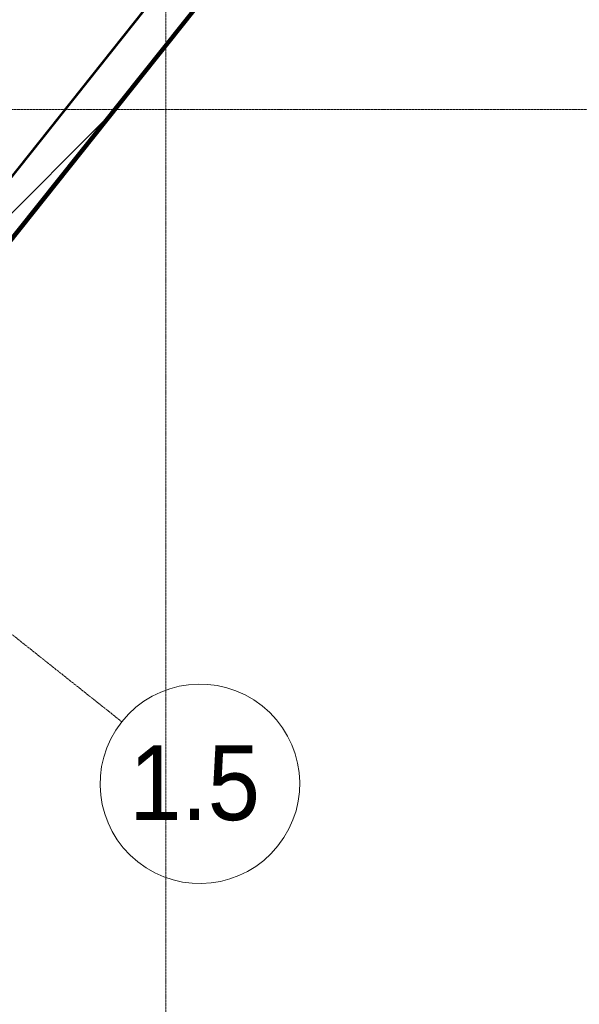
# Model space of a CAD drawing. Header units: millimetres. Extents: x -135639 to 224623, y -383017 to -59102.
# Tile 116 of 256: x 98224 to 102709, y -360792 to -352895. Entities that reach past the tile are written whole.
import ezdxf

# ---------------------------------------------------------------- set-up
doc = ezdxf.new("R2010")
doc.units = ezdxf.units.MM
doc.linetypes.add('ADSK_Линия сетки', pattern=[25, 20, -2.5, 0, -2.5])
doc.linetypes.add('Линия сетки', pattern=[25, 20, -2.5, 0, -2.5])
for name, color, linetype, lineweight in [('A-200-M_WALL', 7, 'Continuous', 18), ('A-200-M_WALL_EXT', 7, 'Continuous', 18), ('A-200-M_WALL_INT', 7, 'Continuous', 18), ('A-200-M_WALL_PAT', 7, 'Continuous', 40), ('Z-030-M_GRID', 7, 'Continuous', 9), ('Z-033_T_GRIDREF', 7, 'Continuous', 20)]:
    doc.layers.add(name, color=color, linetype=linetype, lineweight=lineweight)
doc.styles.add('Arial_1', font='arial.ttf', dxfattribs={"width": 0.9, "height": 600})

# ---------------------------------------------------------------- blocks, each defined once
blk = doc.blocks.new('135_SLK_GD_AR_rvt-1-B2_-11_400_')
at = {"layer": 'A-200-M_WALL_INT', "color": 253, "lineweight": 40, "true_color": 0xaaaaaa}
for p, q in [((109569, 11152), (87869.9, -16127.4)), ((87870.1, -16130.4), (109569.9, 11150))]:
    blk.add_line(p, q, dxfattribs=at)
blk = doc.blocks.new('135_SLK_GD_KR_rvt-1-B2_-11_400_')
at = {"layer": 'A-200-M_WALL_PAT', "lineweight": 9, "true_color": 0xaaaaaa}
h = blk.add_hatch(dxfattribs=at)
h.set_pattern_fill('FP_5', color=253, style=0, pattern_type=2)
h.set_pattern_definition([(45, (0, 0), (-628.618, 628.618), []), (45, (628.6, 0), (-628.618, 628.618), [1111.25, -222.25, 6.706, -215.544])])
h.paths.add_polyline_path([(87897.6, -16577.8), (109953.3, 11150), (109569.9, 11150), (87682.3, -16366.5)])
at = {"layer": 'A-200-M_WALL', "color": 253, "lineweight": 40, "true_color": 0xaaaaaa}
for p, q in [((87897.6, -16581), (109701.2, 10830)), ((87898, -16586.9), (109706.4, 10830)), ((87898.3, -16592.9), (109711.5, 10830))]:
    blk.add_line(p, q, dxfattribs=at)
at = {"layer": 'A-200-M_WALL_EXT', "color": 253, "lineweight": 40, "true_color": 0xaaaaaa}
for p, q in [((109569.9, 11150), (87870.1, -16130.4)), ((109698.7, 10830), (87897.4, -16578)), ((87897.6, -16577.8), (109698.7, 10830)), ((87899.2, -16607.8), (109724.2, 10830))]:
    blk.add_line(p, q, dxfattribs=at)
blk = doc.blocks.new('Ось сетки - Диаметр 8 мм-612790-B2_-11_400_')
at = {"layer": 'Z-033_T_GRIDREF', "color": 253, "true_color": 0xaaaaaa}
for start, end in [(360, 180), (180, 360)]:
    blk.add_arc((0, 0), 4, start, end, dxfattribs=at)
blk = doc.blocks.new('-2 этаж')
at = {"layer": 'Z-030-M_GRID', "color": 253, "linetype": 'Линия сетки', "true_color": 0xaaaaaa}
for p, q in [((367042.3, -369621.8), (367042.3, -216207.4)), ((415043.2, -341827.3), (255413.4, -341827.3))]:
    blk.add_line(p, q, dxfattribs=at)
at = {"layer": 'Z-030-M_GRID', "color": 254, "linetype": 'ADSK_Линия сетки', "true_color": 0xd4d4d4}
blk.add_line((345955.8, -330244.4), (366689.8, -346737.1), dxfattribs=at)
at = {"lineweight": 5}
for name in ['135_SLK_GD_KR_rvt-1-B2_-11_400_', '135_SLK_GD_AR_rvt-1-B2_-11_400_']:
    blk.add_blockref(name, (259092.3, -349927.3), dxfattribs=at)
at = {"layer": 'Z-033_T_GRIDREF', "color": 253, "true_color": 0xaaaaaa, "xscale": 199.9999999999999, "yscale": 199.9999999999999, "zscale": 199.9999999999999, "rotation": 231.4999999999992}
blk.add_blockref('Ось сетки - Диаметр 8 мм-612790-B2_-11_400_', (367315.9, -347235.1), dxfattribs=at)
at = {"layer": 'Z-033_T_GRIDREF', "color": 253, "lineweight": 9, "true_color": 0xaaaaaa, "insert": (366749.3, -346926.3), "char_height": 600, "width": 1298.734, "attachment_point": 1, "style": 'Arial_1'}
blk.add_mtext('1.5', dxfattribs=at)

msp = doc.modelspace()

# ---------------------------------------------------------------- block references
at = {"color": 0}
msp.add_blockref('-2 этаж', (-267647.8, -11788.6), dxfattribs=at)

doc.saveas('drawing.dxf')
